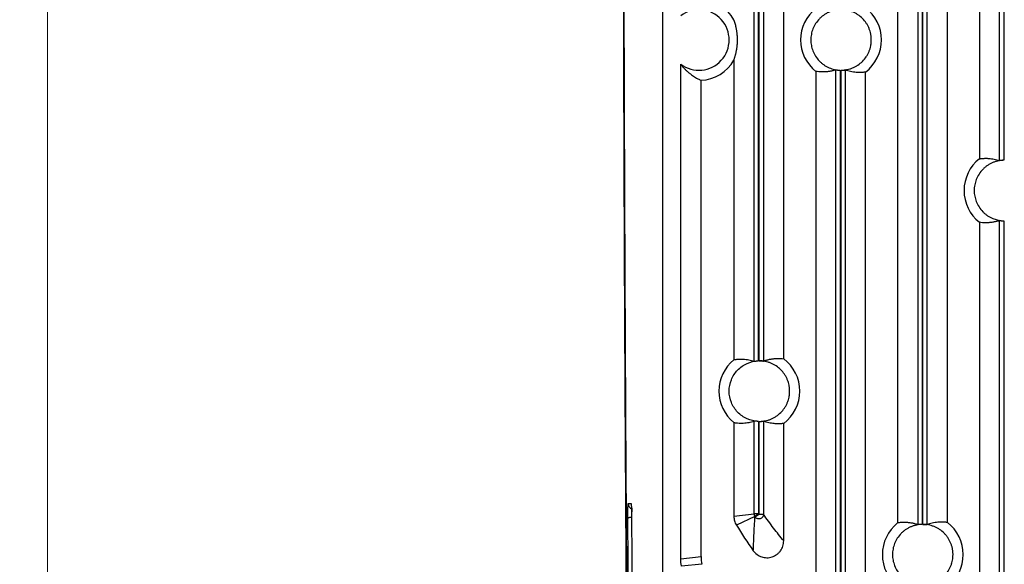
# Model space of a CAD drawing. Header units: millimetres. Extents: x -1111 to 1147, y -743 to 1146.
# Tile 6 of 203: x -1111 to -948, y 27 to 117. Entities that reach past the tile are written whole.
import ezdxf

# ---------------------------------------------------------------- set-up
doc = ezdxf.new("R2010")
doc.units = ezdxf.units.MM
doc.styles.add('SLDTEXTSTYLE0', font='TXT', dxfattribs={"width": 0.75})
doc.dimstyles.new('SLDDIMSTYLE0', dxfattribs={"dimtxt": 3.5, "dimasz": 3.302, "dimexe": 0, "dimexo": 0.0625, "dimgap": 0.875, "dimtad": 1, "dimrnd": 1e-09, "dimzin": 12, "dimdsep": 46, "dimtxsty": 'SLDTEXTSTYLE0', "dimsah": 1, "dimcen": 0.09, "dimadec": 0, "dimazin": 3, "dimtfac": 1, "dimtofl": 0, "dimtmove": 0, "dimatfit": 3, "dimfxl": 1, "dimfrac": 2, "dimtolj": 1, "dimtzin": 12, "dimarcsym": 0})

# ---------------------------------------------------------------- blocks, each defined once
blk = doc.blocks.new('_D_3')
at = {"color": 8, "linetype": 'Continuous', "lineweight": 0}
for p, q in [((-807.88, 379.22), (-1107.55, 379.22)), ((-1106.55, -80.78), (-1106.55, 379.22)), ((-807.88, -80.78), (-1107.55, -80.78))]:
    blk.add_line(p, q, dxfattribs=at)
at = {"color": 8, "linetype": 'Continuous', "lineweight": 18}
for points in [[(-1106.55, 379.22), (-1107.06, 375.92), (-1106.04, 375.92)], [(-1106.55, -80.78), (-1106.04, -77.48), (-1107.06, -77.48)]]:
    blk.add_solid(points, dxfattribs=at)
at = {"color": 8, "linetype": 'Continuous', "lineweight": 18, "insert": (-1111.06, 152.88), "char_height": 3.5, "attachment_point": 1, "rotation": 90, "style": 'SLDTEXTSTYLE0'}
blk.add_mtext('460', dxfattribs=at)

msp = doc.modelspace()

# ---------------------------------------------------------------- linework, layer by layer
at = {"color": 7, "linetype": 'Continuous', "lineweight": 25}
for p, q in [((-949.182, 93.49), (-949.182, 240.577)), ((-948.483, 240.454), (-948.483, 93.541)), ((-1004.884, 209.399), (-1004.884, -32.06)), ((-952.522, 194.577), (-952.522, 93.787)), ((-989.757, 60.353), (-989.757, 178.482)), ((-989.058, 60.414), (-989.058, 178.421)), ((-988.91, 60.417), (-988.91, 178.418)), ((-988.21, 178.451), (-988.21, 60.384)), ((-984.871, 60.759), (-984.871, 178.076)), ((-966.047, 157.296), (-966.047, 33.643)), ((-962.707, 157.578), (-962.707, 33.361)), ((-962.008, 157.524), (-962.008, 33.416)), ((-961.86, 33.417), (-961.86, 157.522)), ((-961.16, 33.377), (-961.16, 157.563)), ((-957.821, 33.721), (-957.821, 157.218)), ((-1001.884, 27.735), (-1001.884, 109.418)), ((-993.097, 110.079), (-993.097, 60.603)), ((-979.572, 108.212), (-979.572, 18.768)), ((-976.232, 19.406), (-976.232, 108.478)), ((-975.533, 108.42), (-975.533, 19.406)), ((-975.385, 19.384), (-975.385, 108.418)), ((-974.685, 108.455), (-974.685, 19.384)), ((-971.346, 16.479), (-971.346, 108.095)), ((-998.521, 28.087), (-998.521, 106.746)), ((-952.522, 83.297), (-952.522, 5.259)), ((-949.182, 6.411), (-949.182, 83.594)), ((-948.483, 83.543), (-948.483, 6.411)), ((-989.757, 35.13), (-989.757, 50.482)), ((-988.21, 50.451), (-988.21, 35.077)), ((-993.097, 50.232), (-993.097, 34.75)), ((-989.058, 50.421), (-989.058, 35.13)), ((-988.91, 35.077), (-988.91, 50.418)), ((-984.871, 30.672), (-984.871, 50.076)), ((-1010.549, 36.843), (-1010.088, 36.843)), ((-993.097, 34.75), (-989.757, 35.13)), ((-989.643, 34.729), (-992.689, 33.301)), ((-989.058, 35.13), (-989.757, 35.13)), ((-989.048, 35.096), (-989.643, 34.729)), ((-989.612, 34.678), (-989.017, 35.046)), ((-989.048, 35.096), (-989.017, 35.046)), ((-988.91, 35.077), (-988.21, 35.077)), ((-1001.884, 27.735), (-998.521, 28.087)), ((-998.386, 26.821), (-1001.759, 26.518))]:
    msp.add_line(p, q, dxfattribs=at)
for centre, radius, start, end in [((-998.884, 113.418), 6.681, 29.97964, 86.88694), ((-998.884, 113.418), 5, 233.1301, 126.8699), ((-975.384, 113.418), 6.681, 128.81657, 231.18343), ((-975.384, 113.418), 6.681, 307.18413, 52.81672), ((-998.884, 113.418), 6.681, 273.1131, 330.02037), ((-948.384, 88.542), 6.681, 128.26836, 231.73259), ((-988.884, 55.418), 6.681, 129.09226, 230.90738), ((-988.884, 55.418), 6.681, 306.91551, 53.08531), ((-961.884, 28.418), 6.681, 128.54096, 231.45904), ((-961.884, 28.418), 6.681, 307.45284, 52.54716)]:
    msp.add_arc(centre, radius, start, end, dxfattribs=at)
at = {"color": 250, "linetype": 'Continuous', "lineweight": 25}
for centre, radius, start, end in [((-1009.554, 36.842), 0.995, 179.98771, 247.85114), ((-1010.024, 33.387), 1.181, 89.73153, 120.33631)]:
    msp.add_arc(centre, radius, start, end, dxfattribs=at)
at = {"color": 7, "linetype": 'Continuous', "lineweight": 25}
for points, knots in [([(-1011.17, 77.707), (-1011.174, 78.67), (-1011.182, 80.594), (-1011.193, 83.483), (-1011.205, 86.372), (-1011.216, 89.262), (-1011.227, 92.153), (-1011.237, 95.045), (-1011.247, 97.938), (-1011.257, 100.832), (-1011.266, 103.726), (-1011.276, 106.622), (-1011.284, 109.519), (-1011.293, 112.416), (-1011.301, 115.314), (-1011.308, 118.213), (-1011.315, 121.113), (-1011.322, 124.014), (-1011.329, 126.916), (-1011.335, 129.819), (-1011.341, 132.723), (-1011.346, 135.627), (-1011.352, 139.342), (-1011.359, 143.866), (-1011.366, 149.201), (-1011.372, 154.535), (-1011.376, 159.87), (-1011.379, 165.204), (-1011.381, 170.539), (-1011.382, 175.873), (-1011.382, 181.208), (-1011.38, 186.543), (-1011.378, 191.877), (-1011.375, 195.434), (-1011.373, 197.212)], [0, 0, 0, 0, 0.0242907, 0.0485784, 0.0728633, 0.0971458, 0.1214261, 0.1457047, 0.1699819, 0.1942578, 0.218533, 0.2428077, 0.2670822, 0.2913568, 0.3156318, 0.3399077, 0.3641846, 0.388463, 0.4127431, 0.4370253, 0.4613098, 0.485597, 0.5098872, 0.5544717, 0.5990445, 0.6436076, 0.6881631, 0.7327127, 0.7772586, 0.8218027, 0.8663468, 0.9108931, 0.9554435, 1, 1, 1, 1]), ([(-1011.339, 196.344), (-1011.339, 195.404), (-1011.341, 193.523), (-1011.343, 190.702), (-1011.344, 187.881), (-1011.346, 185.06), (-1011.347, 182.24), (-1011.347, 179.419), (-1011.347, 176.598), (-1011.347, 173.778), (-1011.347, 170.957), (-1011.346, 168.137), (-1011.345, 165.317), (-1011.343, 162.497), (-1011.341, 159.677), (-1011.339, 156.857), (-1011.336, 154.037), (-1011.334, 151.218), (-1011.33, 148.398), (-1011.327, 145.579), (-1011.323, 142.759), (-1011.313, 136.171), (-1011.293, 125.818), (-1011.257, 111.715), (-1011.213, 97.633), (-1011.16, 83.573), (-1011.098, 69.543), (-1011.028, 55.547), (-1010.949, 41.59), (-1010.879, 30.461), (-1010.823, 22.139), (-1010.784, 16.606), (-1010.744, 11.083), (-1010.702, 5.568), (-1010.66, 0.062), (-1010.615, -5.435), (-1010.57, -10.924), (-1010.523, -16.403), (-1010.475, -21.874), (-1010.442, -25.514), (-1010.425, -27.334)], [0, 0, 0, 0, 0.0124888, 0.0249761, 0.0374622, 0.0499473, 0.0624314, 0.0749148, 0.0873975, 0.0998798, 0.1123618, 0.1248436, 0.1373255, 0.1498075, 0.1622899, 0.1747727, 0.1872562, 0.1997404, 0.2122256, 0.224712, 0.2371995, 0.2496885, 0.3122753, 0.3748431, 0.4374115, 0.5000002, 0.562587, 0.6251548, 0.6877232, 0.7503119, 0.775288, 0.8002591, 0.8252265, 0.8501915, 0.8751553, 0.9001192, 0.9250843, 0.950052, 0.9750235, 1, 1, 1, 1]), ([(-975.533, 118.415), (-975.61, 118.412), (-975.765, 118.405), (-975.996, 118.382), (-976.225, 118.349), (-976.451, 118.305), (-976.675, 118.25), (-976.897, 118.185), (-977.116, 118.11), (-977.413, 117.992), (-977.781, 117.815), (-978.207, 117.554), (-978.607, 117.251), (-979.1, 116.791), (-979.622, 116.133), (-980.065, 115.258), (-980.328, 114.344), (-980.412, 113.418), (-980.328, 112.491), (-980.065, 111.577), (-979.622, 110.702), (-979.101, 110.044), (-978.608, 109.584), (-978.207, 109.281), (-977.781, 109.02), (-977.344, 108.81), (-976.899, 108.645), (-976.452, 108.525), (-975.996, 108.446), (-975.688, 108.428), (-975.533, 108.42)], [0, 0, 0, 0, 0.0151466, 0.0301969, 0.045183, 0.0601374, 0.0750929, 0.0900822, 0.1051378, 0.1202919, 0.1524163, 0.1845753, 0.2173558, 0.2501701, 0.3156809, 0.3798852, 0.4399336, 0.5000158, 0.5600642, 0.6201463, 0.6843506, 0.7498614, 0.7826418, 0.8154562, 0.8475807, 0.8797396, 0.9099289, 0.9398613, 0.969798, 1, 1, 1, 1]), ([(-970.384, 113.418), (-970.384, 113.482), (-970.386, 113.612), (-970.398, 113.806), (-970.416, 114), (-970.443, 114.192), (-970.494, 114.483), (-970.59, 114.867), (-970.757, 115.334), (-970.969, 115.783), (-971.307, 116.344), (-971.826, 116.976), (-972.458, 117.495), (-973.019, 117.832), (-973.468, 118.045), (-973.935, 118.212), (-974.361, 118.318), (-974.738, 118.379), (-975.06, 118.412), (-975.277, 118.416), (-975.385, 118.418)], [0, 0, 0, 0, 0.0247974, 0.0495439, 0.0742769, 0.0990341, 0.1238529, 0.1869415, 0.2500973, 0.3131858, 0.3763416, 0.5000067, 0.6236719, 0.6867604, 0.7499162, 0.8130048, 0.8761606, 0.9174546, 0.9586763, 1, 1, 1, 1]), ([(-992.501, 113.418), (-992.501, 113.437), (-992.501, 113.476), (-992.501, 113.534), (-992.502, 113.592), (-992.503, 113.65), (-992.505, 113.708), (-992.507, 113.765), (-992.509, 113.823), (-992.512, 113.88), (-992.515, 113.937), (-992.518, 113.995), (-992.522, 114.052), (-992.526, 114.109), (-992.53, 114.166), (-992.535, 114.224), (-992.54, 114.281), (-992.545, 114.338), (-992.551, 114.396), (-992.565, 114.531), (-992.59, 114.734), (-992.629, 114.988), (-992.675, 115.242), (-992.733, 115.523), (-992.805, 115.824), (-992.892, 116.142), (-992.991, 116.459), (-993.06, 116.653), (-993.097, 116.756)], [0, 0, 0, 0, 0.003272, 0.0066379, 0.0101848, 0.0139875, 0.0181068, 0.0225907, 0.0274763, 0.0327926, 0.0385619, 0.0448016, 0.0515256, 0.0587449, 0.0664684, 0.0747035, 0.083456, 0.092731, 0.1025328, 0.1128648, 0.1661854, 0.2304888, 0.3058852, 0.3924425, 0.5179036, 0.6609587, 0.8216481, 1, 1, 1, 1]), ([(-993.097, 110.079), (-993.075, 110.138), (-993.034, 110.253), (-992.974, 110.434), (-992.917, 110.615), (-992.864, 110.797), (-992.814, 110.979), (-992.768, 111.162), (-992.721, 111.366), (-992.675, 111.593), (-992.629, 111.847), (-992.59, 112.101), (-992.563, 112.316), (-992.546, 112.482), (-992.537, 112.585), (-992.528, 112.687), (-992.521, 112.79), (-992.515, 112.893), (-992.51, 112.996), (-992.506, 113.099), (-992.503, 113.203), (-992.501, 113.309), (-992.501, 113.382), (-992.501, 113.418)], [0, 0, 0, 0, 0.104084, 0.2023974, 0.2949445, 0.3817302, 0.4627609, 0.5380441, 0.6075894, 0.6941487, 0.7695479, 0.8338549, 0.8871798, 0.9053957, 0.9219028, 0.9367265, 0.9499021, 0.9614801, 0.9715349, 0.9801803, 0.9875954, 0.9940624, 1, 1, 1, 1]), ([(-975.385, 108.418), (-975.32, 108.418), (-975.19, 108.42), (-974.996, 108.431), (-974.803, 108.45), (-974.61, 108.476), (-974.32, 108.528), (-973.935, 108.623), (-973.468, 108.79), (-973.019, 109.002), (-972.458, 109.34), (-971.826, 109.859), (-971.307, 110.491), (-970.969, 111.052), (-970.757, 111.501), (-970.59, 111.968), (-970.484, 112.394), (-970.422, 112.771), (-970.39, 113.093), (-970.386, 113.309), (-970.384, 113.418)], [0, 0, 0, 0, 0.0247974, 0.0495439, 0.0742769, 0.0990341, 0.1238529, 0.1869415, 0.2500973, 0.3131858, 0.3763416, 0.5000067, 0.6236719, 0.6867604, 0.7499162, 0.8130048, 0.8761606, 0.9174546, 0.9586763, 1, 1, 1, 1]), ([(-1001.884, 109.418), (-1001.844, 109.364), (-1001.762, 109.254), (-1001.638, 109.097), (-1001.508, 108.941), (-1001.373, 108.788), (-1001.233, 108.637), (-1001.088, 108.489), (-1000.938, 108.344), (-1000.783, 108.201), (-1000.622, 108.061), (-1000.456, 107.924), (-1000.123, 107.662), (-999.598, 107.301), (-999.07, 107.008), (-998.703, 106.829), (-998.582, 106.774), (-998.521, 106.746)], [0, 0, 0, 0, 0.03556409, 0.0726473, 0.1112498, 0.15137175, 0.19301329, 0.23617454, 0.28085561, 0.3270566, 0.37477761, 0.4240187, 0.47477995, 0.6724199, 0.89217706, 0.94550532, 1, 1, 1, 1]), ([(-976.232, 108.478), (-976.315, 108.451), (-976.482, 108.397), (-976.734, 108.329), (-976.989, 108.27), (-977.245, 108.221), (-977.505, 108.181), (-977.767, 108.151), (-978.114, 108.125), (-978.546, 108.115), (-979.06, 108.14), (-979.401, 108.188), (-979.572, 108.212)], [0, 0, 0, 0, 0.07468233, 0.15010615, 0.22627161, 0.30317885, 0.38082803, 0.45921929, 0.53835277, 0.69333347, 0.84721554, 1, 1, 1, 1]), ([(-976.232, 108.478), (-976.231, 108.478), (-976.228, 108.479), (-976.216, 108.478), (-976.198, 108.476), (-976.165, 108.472), (-976.11, 108.465), (-976.022, 108.455), (-975.917, 108.444), (-975.797, 108.433), (-975.667, 108.425), (-975.577, 108.421), (-975.533, 108.42)], [0, 0, 0, 0, 0.0627906, 0.1250278, 0.1873122, 0.2502421, 0.3749499, 0.5000283, 0.6240604, 0.7493624, 0.8752979, 1, 1, 1, 1]), ([(-975.385, 108.418), (-975.384, 108.418), (-975.295, 108.417), (-975.115, 108.422), (-974.924, 108.435), (-974.808, 108.445), (-974.742, 108.451), (-974.697, 108.455), (-974.689, 108.455), (-974.685, 108.455)], [0, 0, 0, 0, 0.0009164, 0.2501266, 0.4991771, 0.6234508, 0.7489527, 0.875124, 1, 1, 1, 1]), ([(-971.346, 108.095), (-971.431, 108.084), (-971.603, 108.064), (-971.861, 108.044), (-972.119, 108.034), (-972.377, 108.033), (-972.637, 108.042), (-972.963, 108.064), (-973.353, 108.11), (-973.805, 108.194), (-974.248, 108.305), (-974.54, 108.405), (-974.685, 108.455)], [0, 0, 0, 0, 0.0769744, 0.1541087, 0.2314032, 0.308858, 0.3864732, 0.4642489, 0.6020148, 0.7372282, 0.8698896, 1, 1, 1, 1]), ([(-948.483, 93.541), (-948.561, 93.538), (-948.717, 93.533), (-948.949, 93.512), (-949.179, 93.481), (-949.407, 93.439), (-949.633, 93.386), (-949.857, 93.322), (-950.078, 93.248), (-950.378, 93.132), (-950.75, 92.956), (-951.18, 92.697), (-951.586, 92.394), (-952.085, 91.934), (-952.613, 91.273), (-953.061, 90.394), (-953.327, 89.474), (-953.412, 88.542), (-953.327, 87.61), (-953.061, 86.69), (-952.613, 85.811), (-952.085, 85.15), (-951.586, 84.69), (-951.181, 84.387), (-950.75, 84.128), (-950.336, 83.932), (-949.947, 83.787), (-949.589, 83.684), (-949.226, 83.608), (-948.856, 83.558), (-948.608, 83.548), (-948.483, 83.543)], [0, 0, 0, 0, 0.0151397, 0.030182, 0.0451594, 0.0601047, 0.075051, 0.0900316, 0.1050792, 0.1202263, 0.1523621, 0.184532, 0.2173328, 0.2501684, 0.3157194, 0.3799449, 0.4399593, 0.5000081, 0.5600224, 0.6200712, 0.6842967, 0.7498477, 0.7826485, 0.8154841, 0.8476199, 0.8797899, 0.9039616, 0.9279335, 0.9518402, 0.9758175, 1, 1, 1, 1]), ([(-952.522, 93.787), (-952.436, 93.799), (-952.266, 93.824), (-952.01, 93.848), (-951.753, 93.863), (-951.495, 93.869), (-951.236, 93.866), (-950.91, 93.849), (-950.519, 93.811), (-950.066, 93.735), (-949.622, 93.632), (-949.328, 93.537), (-949.182, 93.49)], [0, 0, 0, 0, 0.0764984, 0.1532326, 0.2302028, 0.3074089, 0.3848513, 0.4625299, 0.6004463, 0.7359963, 0.8691806, 1, 1, 1, 1]), ([(-948.483, 93.541), (-948.505, 93.54), (-948.55, 93.539), (-948.617, 93.537), (-948.682, 93.534), (-948.766, 93.529), (-948.866, 93.521), (-948.971, 93.511), (-949.059, 93.501), (-949.125, 93.494), (-949.17, 93.489), (-949.178, 93.49), (-949.182, 93.49)], [0, 0, 0, 0, 0.0627924, 0.1250421, 0.1873332, 0.2502483, 0.3750971, 0.5000485, 0.6241448, 0.7493973, 0.8753702, 1, 1, 1, 1]), ([(-949.182, 83.594), (-949.265, 83.567), (-949.432, 83.511), (-949.683, 83.441), (-949.937, 83.38), (-950.193, 83.328), (-950.452, 83.286), (-950.714, 83.254), (-951.062, 83.224), (-951.494, 83.21), (-952.009, 83.229), (-952.351, 83.274), (-952.522, 83.297)], [0, 0, 0, 0, 0.0744631, 0.1496987, 0.2257071, 0.3024882, 0.3800424, 0.4583696, 0.5374702, 0.6925893, 0.8467656, 1, 1, 1, 1]), ([(-949.182, 83.594), (-949.181, 83.594), (-949.178, 83.595), (-949.166, 83.594), (-949.148, 83.592), (-949.115, 83.589), (-949.06, 83.582), (-948.972, 83.573), (-948.867, 83.563), (-948.747, 83.554), (-948.617, 83.546), (-948.527, 83.544), (-948.483, 83.543)], [0, 0, 0, 0, 0.0627975, 0.1250385, 0.1873215, 0.2502429, 0.3749694, 0.5000296, 0.6240614, 0.7493638, 0.8752934, 1, 1, 1, 1]), ([(-1010.454, -28.095), (-1010.463, -27.167), (-1010.48, -25.31), (-1010.505, -22.522), (-1010.53, -19.731), (-1010.554, -16.937), (-1010.578, -14.141), (-1010.602, -11.343), (-1010.625, -8.542), (-1010.649, -5.738), (-1010.671, -2.933), (-1010.694, -0.125), (-1010.716, 2.686), (-1010.737, 5.498), (-1010.759, 8.313), (-1010.78, 11.13), (-1010.8, 13.949), (-1010.82, 16.77), (-1010.84, 19.594), (-1010.86, 22.419), (-1010.884, 26.042), (-1010.913, 30.465), (-1010.947, 35.692), (-1010.979, 40.924), (-1011.009, 46.163), (-1011.039, 51.407), (-1011.067, 56.657), (-1011.095, 61.912), (-1011.121, 67.172), (-1011.146, 72.437), (-1011.161, 75.95), (-1011.169, 77.707)], [0, 0, 0, 0, 0.0267067, 0.0534133, 0.0801199, 0.1068265, 0.133533, 0.1602395, 0.186946, 0.2136525, 0.240359, 0.2670655, 0.293772, 0.3204785, 0.347185, 0.3738915, 0.400598, 0.4273046, 0.4540111, 0.4807177, 0.5074243, 0.5566816, 0.605939, 0.6551967, 0.7044545, 0.7537124, 0.8029702, 0.8522279, 0.9014855, 0.9507429, 1, 1, 1, 1]), ([(-989.058, 50.421), (-989.697, 50.443), (-990.332, 50.589), (-991.502, 51.11), (-992.036, 51.484), (-992.925, 52.404), (-993.28, 52.951), (-993.759, 54.138), (-993.884, 54.778), (-993.884, 56.058), (-993.759, 56.697), (-993.28, 57.884), (-992.925, 58.431), (-992.036, 59.351), (-991.502, 59.725), (-990.332, 60.246), (-989.697, 60.392), (-989.058, 60.414)], [0, 0, 0, 0, 0.125, 0.125, 0.25, 0.25, 0.375, 0.375, 0.5, 0.5, 0.625, 0.625, 0.75, 0.75, 0.875, 0.875, 1, 1, 1, 1]), ([(-993.097, 60.603), (-993.012, 60.616), (-992.842, 60.643), (-992.587, 60.671), (-992.331, 60.691), (-992.073, 60.7), (-991.815, 60.701), (-991.489, 60.689), (-991.098, 60.656), (-990.644, 60.586), (-990.198, 60.489), (-989.903, 60.398), (-989.757, 60.353)], [0, 0, 0, 0, 0.0761301, 0.1525546, 0.2292737, 0.3062875, 0.3835962, 0.4611998, 0.599234, 0.7350449, 0.8686333, 1, 1, 1, 1]), ([(-989.757, 60.353), (-989.756, 60.352), (-989.752, 60.352), (-989.736, 60.354), (-989.709, 60.357), (-989.669, 60.362), (-989.614, 60.369), (-989.528, 60.379), (-989.427, 60.39), (-989.304, 60.401), (-989.19, 60.409), (-989.101, 60.413), (-989.058, 60.414)], [0, 0, 0, 0, 0.0690114, 0.1437536, 0.2242521, 0.3105266, 0.4025928, 0.5004633, 0.6718205, 0.7500768, 0.8801749, 1, 1, 1, 1]), ([(-983.884, 55.418), (-983.884, 55.483), (-983.886, 55.613), (-983.898, 55.807), (-983.917, 56.001), (-983.943, 56.195), (-983.995, 56.486), (-984.091, 56.871), (-984.259, 57.34), (-984.473, 57.79), (-984.812, 58.352), (-985.335, 58.985), (-985.97, 59.504), (-986.534, 59.841), (-986.985, 60.052), (-987.455, 60.218), (-987.883, 60.322), (-988.261, 60.382), (-988.584, 60.413), (-988.801, 60.416), (-988.91, 60.417)], [0, 0, 0, 0, 0.0247962, 0.0495411, 0.0742724, 0.099028, 0.1238455, 0.1869382, 0.2500979, 0.3131906, 0.3763502, 0.5000068, 0.6236634, 0.686756, 0.7499157, 0.8130084, 0.876168, 0.9174598, 0.9586787, 1, 1, 1, 1]), ([(-988.91, 60.417), (-988.882, 60.417), (-988.822, 60.417), (-988.729, 60.415), (-988.627, 60.412), (-988.521, 60.406), (-988.413, 60.399), (-988.32, 60.392), (-988.255, 60.386), (-988.219, 60.383), (-988.213, 60.384), (-988.21, 60.384)], [0, 0, 0, 0, 0.07736021, 0.16606736, 0.26613221, 0.37755932, 0.50034903, 0.64997127, 0.78311507, 0.89978478, 1, 1, 1, 1]), ([(-988.21, 60.384), (-988.128, 60.413), (-987.962, 60.472), (-987.713, 60.548), (-987.46, 60.615), (-987.205, 60.672), (-986.946, 60.72), (-986.685, 60.758), (-986.337, 60.796), (-985.904, 60.82), (-985.387, 60.813), (-985.043, 60.777), (-984.871, 60.759)], [0, 0, 0, 0, 0.07393019, 0.14870866, 0.22433556, 0.30081104, 0.37813525, 0.45630833, 0.53533042, 0.69078554, 0.84567506, 1, 1, 1, 1]), ([(-988.91, 50.418), (-988.845, 50.418), (-988.715, 50.419), (-988.52, 50.43), (-988.326, 50.447), (-988.132, 50.473), (-987.841, 50.523), (-987.455, 50.617), (-986.985, 50.783), (-986.534, 50.994), (-985.97, 51.331), (-985.335, 51.85), (-984.813, 52.483), (-984.473, 53.045), (-984.259, 53.495), (-984.091, 53.964), (-983.984, 54.391), (-983.923, 54.769), (-983.89, 55.092), (-983.886, 55.309), (-983.884, 55.418)], [0, 0, 0, 0, 0.0247962, 0.0495411, 0.0742724, 0.099028, 0.1238455, 0.1869382, 0.2500979, 0.3131906, 0.3763502, 0.5000068, 0.6236634, 0.686756, 0.7499157, 0.8130084, 0.876168, 0.9174598, 0.9586787, 1, 1, 1, 1]), ([(-993.097, 50.232), (-993.025, 50.221), (-992.885, 50.199), (-992.681, 50.174), (-992.388, 50.147), (-992.014, 50.13), (-991.541, 50.141), (-991.072, 50.182), (-990.608, 50.256), (-990.173, 50.354), (-989.892, 50.44), (-989.757, 50.482)], [0, 0, 0, 0, 0.0645469, 0.1256181, 0.1832135, 0.3276228, 0.4611998, 0.6090771, 0.7481693, 0.8784767, 1, 1, 1, 1]), ([(-989.058, 50.421), (-989.082, 50.422), (-989.135, 50.424), (-989.224, 50.429), (-989.326, 50.437), (-989.439, 50.446), (-989.55, 50.458), (-989.645, 50.47), (-989.71, 50.478), (-989.748, 50.483), (-989.754, 50.482), (-989.757, 50.482)], [0, 0, 0, 0, 0.066477, 0.1497531, 0.2498262, 0.3666865, 0.5003188, 0.6446456, 0.7760022, 0.8944319, 1, 1, 1, 1]), ([(-988.91, 50.418), (-988.901, 50.418), (-988.805, 50.417), (-988.623, 50.422), (-988.439, 50.434), (-988.328, 50.443), (-988.265, 50.448), (-988.222, 50.452), (-988.214, 50.451), (-988.21, 50.451)], [0, 0, 0, 0, 0.0242444, 0.2676834, 0.5108271, 0.6321416, 0.754922, 0.8780204, 1, 1, 1, 1]), ([(-984.871, 50.076), (-984.957, 50.066), (-985.128, 50.046), (-985.386, 50.028), (-985.645, 50.019), (-985.904, 50.019), (-986.163, 50.029), (-986.489, 50.053), (-986.88, 50.101), (-987.331, 50.187), (-987.773, 50.3), (-988.065, 50.401), (-988.21, 50.451)], [0, 0, 0, 0, 0.07709085, 0.15432317, 0.23169708, 0.30921272, 0.38687021, 0.46466967, 0.60239911, 0.73753014, 0.8700635, 1, 1, 1, 1]), ([(-1010.62, 34.406), (-1010.621, 34.456), (-1010.621, 34.556), (-1010.622, 34.707), (-1010.622, 34.857), (-1010.621, 35.007), (-1010.62, 35.156), (-1010.619, 35.327), (-1010.617, 35.519), (-1010.614, 35.726), (-1010.61, 35.921), (-1010.603, 36.162), (-1010.594, 36.425), (-1010.583, 36.62), (-1010.573, 36.735), (-1010.565, 36.797), (-1010.557, 36.836), (-1010.552, 36.84), (-1010.549, 36.843)], [0, 0, 0, 0, 0.0421544, 0.0838288, 0.1252443, 0.166626, 0.2081995, 0.2501875, 0.3123836, 0.3750782, 0.4376139, 0.4998434, 0.6238275, 0.7495562, 0.8130785, 0.8754852, 0.9375351, 1, 1, 1, 1]), ([(-1010.088, 36.843), (-1010.086, 36.842), (-1010.083, 36.84), (-1010.078, 36.824), (-1010.073, 36.799), (-1010.068, 36.765), (-1010.061, 36.698), (-1010.052, 36.578), (-1010.041, 36.373), (-1010.033, 36.12), (-1010.026, 35.857), (-1010.022, 35.608), (-1010.019, 35.385), (-1010.018, 35.231), (-1010.017, 35.154)], [0, 0, 0, 0, 0.04981169, 0.09950946, 0.1493374, 0.19953773, 0.25034734, 0.37595469, 0.50036479, 0.62457241, 0.75048607, 0.83464379, 0.9174388, 1, 1, 1, 1]), ([(-1009.878, 35.997), (-1009.886, 35.995), (-1009.931, 35.987), (-1009.961, 35.851), (-1009.994, 35.566), (-1010.001, 35.276), (-1010.004, 35.118)], [0, 0, 0, 0, 0.055846, 0.3139167, 0.6281787, 1, 1, 1, 1]), ([(-1010.344, -3.693), (-1010.351, -2.791), (-1010.366, -0.985), (-1010.387, 1.725), (-1010.409, 4.438), (-1010.429, 7.152), (-1010.45, 9.868), (-1010.47, 12.587), (-1010.49, 15.307), (-1010.51, 18.03), (-1010.529, 20.754), (-1010.548, 23.48), (-1010.567, 26.209), (-1010.585, 28.939), (-1010.603, 31.671), (-1010.615, 33.495), (-1010.62, 34.406)], [0, 0, 0, 0, 0.0714404, 0.1428755, 0.2143062, 0.2857332, 0.3571575, 0.42858, 0.5000015, 0.571423, 0.6428453, 0.7142693, 0.7856959, 0.8571259, 0.9285603, 1, 1, 1, 1]), ([(-1010.017, 35.154), (-1010.011, 34.247), (-1009.999, 32.433), (-1009.981, 29.715), (-1009.963, 26.999), (-1009.944, 24.284), (-1009.925, 21.572), (-1009.905, 18.862), (-1009.885, 16.154), (-1009.865, 13.448), (-1009.845, 10.744), (-1009.824, 8.042), (-1009.802, 5.342), (-1009.781, 2.644), (-1009.759, -0.052), (-1009.744, -1.847), (-1009.737, -2.745)], [0, 0, 0, 0, 0.07144, 0.1428747, 0.2143048, 0.2857313, 0.3571552, 0.4285772, 0.4999985, 0.5714197, 0.642842, 0.7142662, 0.7856931, 0.8571238, 0.9285591, 1, 1, 1, 1]), ([(-993.097, 34.75), (-993.097, 34.495), (-993.061, 34.242), (-992.924, 33.753), (-992.822, 33.518), (-992.689, 33.301)], [0, 0, 0, 0, 0.5, 0.5, 1, 1, 1, 1]), ([(-989.886, 29.064), (-989.875, 29.344), (-989.854, 29.902), (-989.818, 30.742), (-989.768, 31.821), (-989.702, 33.123), (-989.641, 34.168), (-989.612, 34.678)], [0, 0, 0, 0, 0.153695, 0.305703, 0.4560241, 0.7347642, 1, 1, 1, 1]), ([(-988.21, 35.077), (-988.211, 35.049), (-988.213, 34.99), (-988.229, 34.901), (-988.258, 34.807), (-988.302, 34.712), (-988.383, 34.587), (-988.529, 34.445), (-988.75, 34.339), (-989, 34.309), (-989.223, 34.354), (-989.4, 34.448), (-989.525, 34.554), (-989.584, 34.638), (-989.612, 34.678)], [0, 0, 0, 0, 0.0430941, 0.0896699, 0.1397907, 0.1934115, 0.2503485, 0.3685363, 0.4998237, 0.620859, 0.7493247, 0.8425001, 0.926143, 1, 1, 1, 1]), ([(-989.058, 35.13), (-989.057, 35.124), (-989.056, 35.112), (-989.051, 35.102), (-989.048, 35.096)], [0, 0, 0, 0, 0.5000438, 1, 1, 1, 1]), ([(-988.91, 35.077), (-988.91, 35.052), (-988.928, 35.029), (-988.976, 35.015), (-989.004, 35.025), (-989.017, 35.046)], [0, 0, 0, 0, 0.5, 0.5, 1, 1, 1, 1]), ([(-984.871, 30.672), (-985.427, 31.364), (-985.984, 32.075), (-987.097, 33.54), (-987.654, 34.294), (-988.21, 35.077)], [0, 0, 0, 0, 0.5, 0.5, 1, 1, 1, 1]), ([(-962.008, 33.416), (-962.086, 33.413), (-962.241, 33.407), (-962.473, 33.385), (-962.702, 33.353), (-962.929, 33.31), (-963.154, 33.256), (-963.377, 33.192), (-963.597, 33.117), (-963.896, 33), (-964.266, 32.823), (-964.694, 32.563), (-965.097, 32.26), (-965.593, 31.8), (-966.118, 31.14), (-966.563, 30.264), (-966.827, 29.347), (-966.912, 28.418), (-966.827, 27.489), (-966.563, 26.571), (-966.118, 25.695), (-965.593, 25.035), (-965.097, 24.575), (-964.694, 24.272), (-964.266, 24.012), (-963.854, 23.815), (-963.467, 23.67), (-963.11, 23.565), (-962.748, 23.488), (-962.38, 23.436), (-962.132, 23.425), (-962.008, 23.419)], [0, 0, 0, 0, 0.0151431, 0.0301892, 0.0451708, 0.0601206, 0.0750714, 0.0900562, 0.1051077, 0.1202582, 0.1523881, 0.1845523, 0.217343, 0.2501674, 0.3156977, 0.3799121, 0.4399433, 0.5000081, 0.5600393, 0.620104, 0.6843184, 0.7498487, 0.7826394, 0.8154638, 0.8475937, 0.8797579, 0.9039352, 0.9279139, 0.9518277, 0.9758118, 1, 1, 1, 1]), ([(-962.707, 33.361), (-962.783, 33.386), (-962.938, 33.437), (-963.176, 33.503), (-963.423, 33.564), (-963.679, 33.616), (-963.946, 33.659), (-964.221, 33.693), (-964.562, 33.722), (-964.982, 33.734), (-965.496, 33.717), (-965.857, 33.668), (-966.046, 33.643)], [0, 0, 0, 0, 0.0683017, 0.1394508, 0.2134474, 0.2902914, 0.369983, 0.4525224, 0.5379095, 0.6759924, 0.8300221, 1, 1, 1, 1]), ([(-962.008, 33.416), (-962.03, 33.415), (-962.075, 33.414), (-962.142, 33.411), (-962.207, 33.408), (-962.291, 33.402), (-962.391, 33.394), (-962.496, 33.384), (-962.584, 33.374), (-962.65, 33.366), (-962.695, 33.361), (-962.703, 33.361), (-962.707, 33.361)], [0, 0, 0, 0, 0.0627881, 0.1250367, 0.1873294, 0.2502482, 0.375101, 0.5000504, 0.6241543, 0.7494024, 0.8753804, 1, 1, 1, 1]), ([(-956.884, 28.418), (-956.885, 28.496), (-956.887, 28.654), (-956.904, 28.889), (-956.931, 29.121), (-956.969, 29.352), (-957.018, 29.581), (-957.078, 29.807), (-957.149, 30.032), (-957.262, 30.337), (-957.433, 30.715), (-957.689, 31.154), (-957.989, 31.568), (-958.448, 32.078), (-958.98, 32.513), (-959.564, 32.857), (-960.016, 33.064), (-960.48, 33.225), (-960.942, 33.335), (-961.403, 33.403), (-961.708, 33.413), (-961.86, 33.417)], [0, 0, 0, 0, 0.0302465, 0.0602948, 0.0902109, 0.1200618, 0.1499148, 0.1798373, 0.209896, 0.240157, 0.3044368, 0.368784, 0.4344224, 0.5001296, 0.6313006, 0.6955804, 0.7599276, 0.8216505, 0.8834406, 0.9417033, 1, 1, 1, 1]), ([(-961.86, 33.417), (-961.833, 33.417), (-961.775, 33.416), (-961.682, 33.413), (-961.58, 33.409), (-961.472, 33.403), (-961.364, 33.394), (-961.271, 33.386), (-961.206, 33.38), (-961.169, 33.376), (-961.163, 33.377), (-961.16, 33.377)], [0, 0, 0, 0, 0.0750142, 0.1625505, 0.262617, 0.375215, 0.5003417, 0.6482487, 0.7808154, 0.8980557, 1, 1, 1, 1]), ([(-957.821, 33.721), (-957.904, 33.732), (-958.067, 33.752), (-958.307, 33.772), (-958.537, 33.784), (-958.759, 33.788), (-958.97, 33.785), (-959.173, 33.777), (-959.469, 33.757), (-959.851, 33.712), (-960.313, 33.626), (-960.746, 33.517), (-961.025, 33.422), (-961.16, 33.377)], [0, 0, 0, 0, 0.0745207, 0.1462879, 0.2153017, 0.2815622, 0.3450694, 0.4058235, 0.4638246, 0.6107807, 0.7491283, 0.8788679, 1, 1, 1, 1]), ([(-989.886, 29.064), (-989.716, 28.826), (-989.513, 28.62), (-989.043, 28.274), (-988.784, 28.14), (-988.369, 28.003), (-988.227, 27.968), (-987.941, 27.921), (-987.797, 27.909), (-987.507, 27.907), (-987.36, 27.918), (-987.073, 27.962), (-986.933, 27.995), (-986.657, 28.084), (-986.52, 28.139), (-986.261, 28.27), (-986.138, 28.345), (-985.903, 28.514), (-985.791, 28.609), (-985.584, 28.814), (-985.49, 28.924), (-985.234, 29.274), (-985.098, 29.538), (-984.918, 30.087), (-984.871, 30.379), (-984.871, 30.672)], [0, 0, 0, 0, 0.125, 0.125, 0.25, 0.25, 0.3125, 0.3125, 0.375, 0.375, 0.4375, 0.4375, 0.5, 0.5, 0.5625, 0.5625, 0.625, 0.625, 0.6875, 0.6875, 0.75, 0.75, 0.875, 0.875, 1, 1, 1, 1]), ([(-1001.759, 26.518), (-1001.774, 26.598), (-1001.806, 26.759), (-1001.84, 27.002), (-1001.865, 27.245), (-1001.881, 27.49), (-1001.883, 27.654), (-1001.884, 27.735)], [0, 0, 0, 0, 0.2003355, 0.4001678, 0.5998322, 0.7996645, 1, 1, 1, 1]), ([(-961.86, 23.418), (-961.781, 23.419), (-961.623, 23.422), (-961.389, 23.44), (-961.156, 23.468), (-960.925, 23.508), (-960.697, 23.558), (-960.471, 23.619), (-960.247, 23.691), (-959.942, 23.805), (-959.565, 23.978), (-959.127, 24.236), (-958.715, 24.538), (-958.207, 24.999), (-957.775, 25.533), (-957.433, 26.12), (-957.228, 26.573), (-957.07, 27.037), (-956.962, 27.5), (-956.896, 27.961), (-956.888, 28.265), (-956.884, 28.418)], [0, 0, 0, 0, 0.0302465, 0.0602948, 0.0902109, 0.1200618, 0.1499148, 0.1798373, 0.209896, 0.240157, 0.3044368, 0.368784, 0.4344224, 0.5001296, 0.6313006, 0.6955804, 0.7599276, 0.8216505, 0.8834406, 0.9417033, 1, 1, 1, 1])]:
    msp.add_open_spline(points, degree=3, knots=knots, dxfattribs=at)
for points in [[(-989.757, 35.13), (-989.757, 34.989), (-989.718, 34.849), (-989.643, 34.729)], [(-989.612, 34.678), (-989.622, 34.695), (-989.633, 34.712), (-989.643, 34.729)], [(-992.689, 33.301), (-991.806, 31.856), (-990.871, 30.443), (-989.886, 29.064)], [(-998.521, 28.087), (-998.521, 27.662), (-998.475, 27.237), (-998.386, 26.821)]]:
    msp.add_open_spline(points, degree=3, dxfattribs=at)

# ---------------------------------------------------------------- dimensions: what is measured, and where the dimension line sits
at = {"color": 8, "linetype": 'Continuous', "lineweight": 18}
dim = msp.add_linear_dim(base=(-1106.552, 379.219), p1=(-806.884, -80.781), p2=(-806.884, 379.219), angle=90, dimstyle='SLDDIMSTYLE0', dxfattribs=at)
dim.commit()
dim.dimension.update_dxf_attribs({"geometry": '_D_3', "text_midpoint": (-1106.552, 156.76), "dimtype": 160})

doc.saveas('drawing.dxf')
